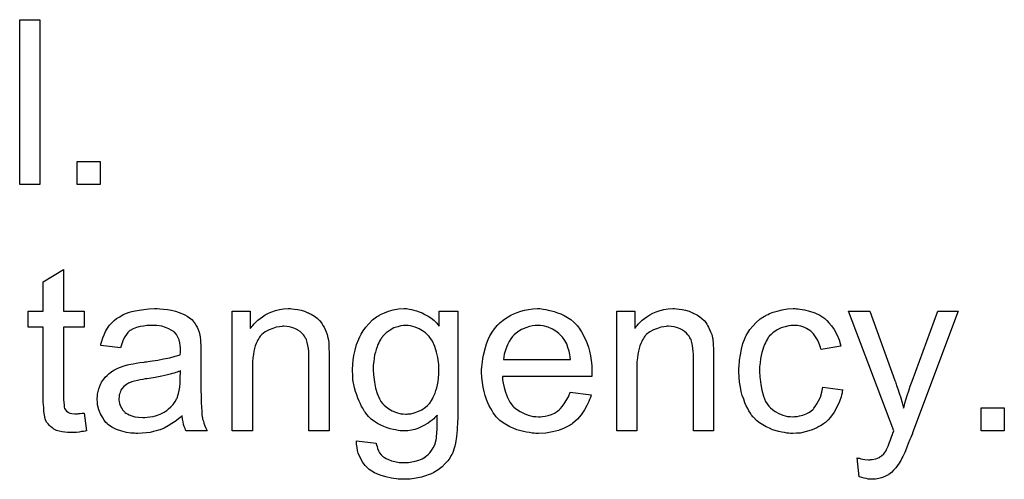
# Model space of a CAD drawing. Extents: x -1.7 to 9, y -2.8 to 5.2.
# Tile 191 of 227: x 6.238 to 6.716, y 1.162 to 1.385. Entities that reach past the tile are written whole.
import ezdxf

# ---------------------------------------------------------------- set-up
doc = ezdxf.new("R2010")
doc.units = 0
doc.layers.add('qfn32-50-23-b_document', color=1, linetype='CONTINUOUS')

msp = doc.modelspace()

# ---------------------------------------------------------------- linework, layer by layer
at = {"layer": 'qfn32-50-23-b_document', "color": 1}
for points in [[(6.247571, 1.304833), (6.237736, 1.304833), (6.237736, 1.384898), (6.247571, 1.384898), (6.247571, 1.304833)], [(6.276843, 1.304833), (6.26562, 1.304833), (6.26562, 1.316056), (6.276843, 1.316056), (6.276843, 1.304833)], [(6.259025, 1.24335), (6.268975, 1.24335), (6.268975, 1.235714), (6.259025, 1.235714), (6.259025, 1.201582), (6.259025, 1.201351), (6.259025, 1.200888), (6.259025, 1.200194), (6.259141, 1.199384), (6.259256, 1.197533), (6.259372, 1.196723), (6.259488, 1.196145), (6.259603, 1.195913), (6.25995, 1.19545), (6.260413, 1.194872), (6.261223, 1.194293), (6.261455, 1.194178), (6.262033, 1.193946), (6.263074, 1.193715), (6.264578, 1.193599), (6.265735, 1.193599), (6.266314, 1.193715), (6.267124, 1.193715), (6.26805, 1.193831), (6.268975, 1.193946), (6.270248, 1.185269), (6.270016, 1.185269), (6.269554, 1.185153), (6.268744, 1.185037), (6.267702, 1.184922), (6.266545, 1.18469), (6.265273, 1.184574), (6.262727, 1.184459), (6.261802, 1.184459), (6.260876, 1.184574), (6.259719, 1.18469), (6.258331, 1.184806), (6.256942, 1.185153), (6.25567, 1.1855), (6.254397, 1.186079), (6.254281, 1.186194), (6.253934, 1.186426), (6.253471, 1.186773), (6.252777, 1.187351), (6.252199, 1.18793), (6.251504, 1.18874), (6.25081, 1.18955), (6.250347, 1.190591), (6.250347, 1.190707), (6.250116, 1.191169), (6.25, 1.191979), (6.249769, 1.193136), (6.249538, 1.19464), (6.249422, 1.195566), (6.249422, 1.196607), (6.249306, 1.19788), (6.24919, 1.199153), (6.24919, 1.200541), (6.24919, 1.202161), (6.24919, 1.235714), (6.241901, 1.235714), (6.241901, 1.24335), (6.24919, 1.24335), (6.24919, 1.257697), (6.259025, 1.263598), (6.259025, 1.24335)], [(6.305768, 1.244507), (6.307503, 1.244391), (6.30947, 1.24416), (6.311437, 1.243813), (6.313404, 1.24335), (6.315255, 1.242772), (6.315486, 1.242656), (6.316065, 1.242425), (6.316875, 1.242077), (6.317916, 1.241615), (6.319073, 1.24092), (6.32023, 1.240226), (6.321271, 1.239301), (6.322197, 1.238375), (6.322313, 1.238259), (6.322544, 1.237912), (6.322891, 1.237334), (6.323354, 1.236639), (6.323933, 1.235598), (6.324395, 1.234557), (6.324858, 1.233284), (6.325205, 1.23178), (6.325205, 1.231664), (6.325321, 1.231317), (6.325437, 1.230623), (6.325552, 1.229697), (6.325552, 1.228425), (6.325668, 1.226921), (6.325784, 1.224954), (6.325784, 1.222755), (6.325784, 1.209566), (6.325784, 1.20945), (6.325784, 1.208987), (6.325784, 1.208293), (6.325784, 1.207367), (6.325784, 1.206326), (6.325784, 1.205053), (6.3259, 1.202277), (6.3259, 1.199384), (6.326015, 1.196492), (6.326131, 1.195219), (6.326131, 1.194062), (6.326247, 1.193021), (6.326362, 1.192211), (6.326362, 1.192095), (6.326478, 1.191632), (6.326594, 1.190938), (6.326941, 1.190012), (6.327172, 1.188971), (6.327635, 1.187814), (6.328213, 1.186541), (6.328792, 1.185269), (6.318495, 1.185269), (6.318379, 1.185384), (6.318263, 1.185847), (6.318032, 1.186426), (6.317685, 1.187351), (6.317338, 1.188393), (6.317106, 1.189665), (6.316875, 1.191054), (6.316644, 1.192558), (6.316528, 1.192558), (6.316412, 1.192326), (6.315718, 1.191748), (6.314677, 1.190938), (6.313288, 1.189897), (6.311553, 1.188855), (6.309817, 1.187698), (6.307966, 1.186657), (6.305999, 1.185847), (6.305768, 1.185732), (6.305074, 1.185616), (6.304032, 1.185269), (6.30276, 1.184922), (6.30114, 1.184574), (6.299288, 1.184343), (6.297206, 1.184112), (6.295123, 1.183996), (6.294198, 1.183996), (6.293503, 1.184112), (6.292694, 1.184112), (6.291768, 1.184227), (6.289685, 1.184574), (6.287371, 1.185153), (6.284826, 1.185963), (6.282512, 1.18712), (6.280429, 1.188624), (6.280198, 1.188855), (6.279619, 1.189434), (6.27881, 1.190475), (6.277884, 1.191864), (6.276958, 1.193599), (6.276149, 1.195566), (6.27557, 1.197996), (6.275454, 1.199153), (6.275339, 1.200541), (6.275339, 1.200773), (6.275339, 1.201235), (6.275454, 1.202045), (6.27557, 1.203086), (6.275801, 1.204359), (6.276149, 1.205632), (6.276611, 1.20702), (6.27719, 1.208293), (6.277306, 1.208409), (6.277537, 1.208871), (6.278, 1.209566), (6.278578, 1.210376), (6.279272, 1.211301), (6.280198, 1.212227), (6.281124, 1.213152), (6.282281, 1.213962), (6.282396, 1.214078), (6.282859, 1.214309), (6.283438, 1.214772), (6.284363, 1.215235), (6.285404, 1.215698), (6.286677, 1.216276), (6.28795, 1.216739), (6.289454, 1.217202), (6.28957, 1.217202), (6.290033, 1.217318), (6.290727, 1.217549), (6.291652, 1.217665), (6.292809, 1.217896), (6.294313, 1.218128), (6.296049, 1.218475), (6.298132, 1.218706), (6.298247, 1.218706), (6.29871, 1.218822), (6.299288, 1.218822), (6.300098, 1.218937), (6.301024, 1.219053), (6.302181, 1.219284), (6.303454, 1.2194), (6.304842, 1.219632), (6.307619, 1.22021), (6.310627, 1.220789), (6.313288, 1.221483), (6.314561, 1.22183), (6.315718, 1.222177), (6.315718, 1.222293), (6.315718, 1.222524), (6.315834, 1.223218), (6.315834, 1.224028), (6.315834, 1.224491), (6.315834, 1.224722), (6.315834, 1.224838), (6.315834, 1.224954), (6.315834, 1.225648), (6.315718, 1.226805), (6.315486, 1.228078), (6.315139, 1.229466), (6.314561, 1.230854), (6.313867, 1.232127), (6.312941, 1.233168), (6.312825, 1.233284), (6.312247, 1.233747), (6.311321, 1.23421), (6.310164, 1.234904), (6.308544, 1.235483), (6.306693, 1.236061), (6.304379, 1.236408), (6.301718, 1.236524), (6.300561, 1.236524), (6.299404, 1.236408), (6.297784, 1.236177), (6.296165, 1.235945), (6.294429, 1.235483), (6.292809, 1.234904), (6.291421, 1.234094), (6.291305, 1.233978), (6.290842, 1.233631), (6.290264, 1.233053), (6.28957, 1.232127), (6.288876, 1.23097), (6.288066, 1.229466), (6.287371, 1.227615), (6.286677, 1.225532), (6.277074, 1.226805), (6.277074, 1.226921), (6.27719, 1.227036), (6.27719, 1.227383), (6.277306, 1.227846), (6.277653, 1.228888), (6.278115, 1.230392), (6.278694, 1.231896), (6.279388, 1.233516), (6.280314, 1.235135), (6.281355, 1.236639), (6.281471, 1.236755), (6.281934, 1.237218), (6.282628, 1.237912), (6.283553, 1.238838), (6.284826, 1.239763), (6.28633, 1.240689), (6.288066, 1.24173), (6.290033, 1.24254), (6.290148, 1.24254), (6.290264, 1.242656), (6.290611, 1.242772), (6.291074, 1.242887), (6.292231, 1.243234), (6.293851, 1.243582), (6.295702, 1.243929), (6.298016, 1.244276), (6.300445, 1.244507), (6.303222, 1.244623), (6.304495, 1.244623), (6.305768, 1.244507)], [(6.369981, 1.244507), (6.371254, 1.244391), (6.372758, 1.24416), (6.374378, 1.243813), (6.376113, 1.24335), (6.377733, 1.242656), (6.377965, 1.24254), (6.378427, 1.242309), (6.379237, 1.241962), (6.380163, 1.241383), (6.38132, 1.240689), (6.382361, 1.239763), (6.383402, 1.238838), (6.384328, 1.237681), (6.384444, 1.237565), (6.384675, 1.237102), (6.385022, 1.236524), (6.385601, 1.235714), (6.386064, 1.234557), (6.386526, 1.2334), (6.387105, 1.232012), (6.387452, 1.230507), (6.387452, 1.230392), (6.387568, 1.229929), (6.387683, 1.229235), (6.387799, 1.228309), (6.387799, 1.226921), (6.387915, 1.225301), (6.38803, 1.223334), (6.38803, 1.220904), (6.38803, 1.185269), (6.378196, 1.185269), (6.378196, 1.220441), (6.378196, 1.220557), (6.378196, 1.220673), (6.378196, 1.221483), (6.378196, 1.222524), (6.37808, 1.223797), (6.377965, 1.225301), (6.377733, 1.226805), (6.377386, 1.228193), (6.377039, 1.229466), (6.377039, 1.229582), (6.376807, 1.229929), (6.37646, 1.230507), (6.376113, 1.231202), (6.375535, 1.231896), (6.374841, 1.232706), (6.373915, 1.233516), (6.372874, 1.23421), (6.372758, 1.234325), (6.372411, 1.234557), (6.371717, 1.234788), (6.370907, 1.235135), (6.369981, 1.235483), (6.368824, 1.23583), (6.367436, 1.235945), (6.366047, 1.236061), (6.365469, 1.236061), (6.365006, 1.235945), (6.363849, 1.23583), (6.362345, 1.235598), (6.360725, 1.23502), (6.358874, 1.234325), (6.357023, 1.2334), (6.355287, 1.232012), (6.355056, 1.23178), (6.354593, 1.231202), (6.354246, 1.230739), (6.353899, 1.23016), (6.353436, 1.229466), (6.353089, 1.228656), (6.352626, 1.227731), (6.352163, 1.226574), (6.351816, 1.225301), (6.351469, 1.223912), (6.351238, 1.222408), (6.351006, 1.220789), (6.350775, 1.218822), (6.350775, 1.216855), (6.350775, 1.185269), (6.34094, 1.185269), (6.34094, 1.24335), (6.349734, 1.24335), (6.349734, 1.23502), (6.349849, 1.235135), (6.350081, 1.235483), (6.350428, 1.235945), (6.350891, 1.236524), (6.351585, 1.237218), (6.352395, 1.238028), (6.35332, 1.238954), (6.354477, 1.239879), (6.355634, 1.240689), (6.357023, 1.241615), (6.358527, 1.242425), (6.360147, 1.243119), (6.361998, 1.243697), (6.363849, 1.24416), (6.365932, 1.244507), (6.36813, 1.244623), (6.369056, 1.244623), (6.369981, 1.244507)], [(6.426211, 1.244507), (6.427021, 1.244391), (6.428063, 1.24416), (6.42922, 1.243929), (6.430492, 1.243582), (6.431765, 1.243119), (6.433153, 1.24254), (6.434542, 1.241846), (6.436046, 1.241036), (6.437434, 1.240111), (6.438823, 1.238954), (6.440211, 1.237681), (6.441484, 1.236177), (6.441484, 1.24335), (6.450508, 1.24335), (6.450508, 1.193136), (6.450508, 1.193021), (6.450508, 1.192558), (6.450508, 1.191864), (6.450508, 1.190938), (6.450393, 1.189897), (6.450393, 1.188624), (6.450277, 1.187236), (6.450161, 1.185732), (6.449814, 1.182608), (6.449351, 1.179368), (6.449004, 1.177864), (6.448657, 1.176476), (6.448194, 1.175203), (6.447732, 1.174046), (6.447732, 1.17393), (6.447616, 1.173814), (6.447153, 1.17312), (6.446575, 1.172079), (6.445649, 1.170806), (6.444376, 1.169418), (6.442872, 1.167914), (6.441021, 1.16641), (6.438938, 1.165137), (6.438823, 1.165137), (6.438707, 1.165021), (6.43836, 1.16479), (6.437897, 1.164674), (6.437319, 1.164327), (6.436624, 1.164096), (6.434889, 1.163517), (6.432806, 1.162823), (6.430261, 1.16236), (6.427368, 1.161897), (6.424244, 1.161782), (6.423203, 1.161782), (6.422509, 1.161897), (6.421583, 1.161897), (6.420658, 1.162013), (6.419501, 1.162129), (6.418228, 1.16236), (6.415567, 1.162939), (6.41279, 1.163748), (6.410013, 1.164906), (6.407468, 1.166525), (6.407352, 1.166641), (6.407237, 1.166757), (6.406427, 1.167451), (6.405501, 1.168492), (6.404344, 1.169996), (6.403187, 1.171963), (6.402146, 1.174393), (6.401799, 1.175781), (6.401567, 1.177285), (6.401336, 1.17879), (6.401336, 1.180525), (6.410939, 1.179252), (6.410939, 1.179021), (6.411055, 1.178558), (6.411286, 1.177748), (6.411517, 1.176707), (6.41198, 1.175666), (6.412559, 1.174624), (6.413253, 1.173583), (6.414179, 1.172773), (6.41441, 1.172657), (6.414873, 1.17231), (6.415683, 1.171848), (6.41684, 1.171385), (6.418228, 1.170806), (6.419964, 1.170343), (6.422046, 1.169996), (6.424244, 1.169881), (6.425401, 1.169881), (6.426559, 1.169996), (6.428178, 1.170228), (6.429798, 1.170575), (6.431534, 1.171038), (6.433269, 1.171732), (6.434773, 1.172657), (6.434889, 1.172773), (6.435352, 1.17312), (6.436046, 1.173814), (6.436856, 1.174624), (6.437666, 1.175781), (6.438476, 1.177054), (6.439285, 1.178558), (6.439864, 1.180294), (6.439864, 1.180409), (6.43998, 1.180872), (6.440095, 1.181798), (6.440211, 1.182955), (6.440327, 1.183765), (6.440327, 1.18469), (6.440443, 1.185732), (6.440443, 1.186889), (6.440443, 1.188161), (6.440558, 1.189665), (6.440558, 1.191169), (6.440558, 1.192905), (6.440443, 1.192789), (6.440211, 1.192558), (6.439864, 1.192211), (6.439401, 1.191748), (6.438823, 1.191169), (6.438013, 1.190475), (6.437087, 1.189781), (6.436162, 1.189087), (6.433732, 1.187698), (6.431071, 1.186426), (6.429567, 1.185963), (6.427947, 1.185616), (6.426211, 1.185384), (6.424476, 1.185269), (6.423897, 1.185269), (6.423319, 1.185384), (6.422509, 1.185384), (6.421468, 1.1855), (6.420311, 1.185732), (6.419038, 1.185963), (6.41765, 1.18631), (6.416145, 1.186773), (6.414641, 1.187351), (6.413137, 1.188045), (6.411517, 1.188855), (6.410013, 1.189897), (6.408509, 1.191054), (6.407121, 1.192326), (6.405848, 1.193831), (6.405733, 1.193946), (6.405617, 1.194178), (6.40527, 1.194756), (6.404807, 1.195335), (6.404344, 1.19626), (6.403766, 1.197186), (6.403187, 1.198343), (6.402609, 1.199731), (6.40203, 1.20112), (6.401452, 1.202739), (6.400873, 1.204359), (6.40041, 1.20621), (6.3996, 1.210144), (6.399485, 1.212342), (6.399369, 1.214541), (6.399369, 1.214657), (6.399369, 1.214888), (6.399369, 1.215351), (6.399369, 1.215929), (6.399485, 1.216739), (6.399485, 1.217549), (6.399716, 1.219632), (6.400063, 1.221946), (6.400642, 1.224491), (6.401336, 1.227152), (6.402377, 1.229813), (6.402377, 1.229929), (6.402493, 1.23016), (6.402724, 1.230507), (6.402956, 1.23097), (6.40365, 1.232243), (6.404575, 1.233863), (6.405848, 1.235598), (6.407352, 1.237334), (6.409088, 1.239185), (6.411055, 1.240689), (6.41117, 1.240689), (6.411286, 1.240805), (6.411633, 1.241036), (6.412096, 1.241267), (6.413253, 1.241962), (6.414873, 1.242656), (6.41684, 1.24335), (6.419154, 1.244044), (6.421699, 1.244507), (6.424476, 1.244623), (6.425517, 1.244623), (6.426211, 1.244507)], [(6.491119, 1.244507), (6.492045, 1.244391), (6.493202, 1.24416), (6.494474, 1.243929), (6.495979, 1.243582), (6.497367, 1.243234), (6.498987, 1.242656), (6.500491, 1.242077), (6.502111, 1.241267), (6.50373, 1.240342), (6.50535, 1.239301), (6.506854, 1.238028), (6.508243, 1.236639), (6.508358, 1.236524), (6.50859, 1.236292), (6.508937, 1.23583), (6.5094, 1.235135), (6.509978, 1.234325), (6.510557, 1.2334), (6.511251, 1.232243), (6.511945, 1.230854), (6.512639, 1.22935), (6.513333, 1.227731), (6.513912, 1.225879), (6.51449, 1.223912), (6.514953, 1.221714), (6.5153, 1.2194), (6.515532, 1.21697), (6.515648, 1.214309), (6.515648, 1.214194), (6.515648, 1.213731), (6.515648, 1.212921), (6.515532, 1.211764), (6.472144, 1.211764), (6.472144, 1.211648), (6.472144, 1.211301), (6.47226, 1.210838), (6.47226, 1.210144), (6.472376, 1.209334), (6.472607, 1.208409), (6.472954, 1.206326), (6.473648, 1.204012), (6.474574, 1.201467), (6.475847, 1.199153), (6.477467, 1.19707), (6.477582, 1.19707), (6.477698, 1.196839), (6.478392, 1.19626), (6.479433, 1.19545), (6.480822, 1.19464), (6.482673, 1.193715), (6.484756, 1.192905), (6.48707, 1.192326), (6.488342, 1.192211), (6.489731, 1.192095), (6.490656, 1.192095), (6.491698, 1.192211), (6.49297, 1.192442), (6.494359, 1.192789), (6.495979, 1.193252), (6.497483, 1.193946), (6.498987, 1.194872), (6.499102, 1.194987), (6.499681, 1.19545), (6.500375, 1.196145), (6.501185, 1.19707), (6.502111, 1.198343), (6.503152, 1.199963), (6.504193, 1.201814), (6.505119, 1.204012), (6.5153, 1.202739), (6.5153, 1.202624), (6.515185, 1.202392), (6.515069, 1.201929), (6.514838, 1.201235), (6.51449, 1.200541), (6.514143, 1.199616), (6.513218, 1.197649), (6.512061, 1.19545), (6.510441, 1.193136), (6.50859, 1.190938), (6.506276, 1.188855), (6.50616, 1.188855), (6.505929, 1.188624), (6.505582, 1.188393), (6.505119, 1.188045), (6.504425, 1.187698), (6.50373, 1.187351), (6.502805, 1.186889), (6.501764, 1.186426), (6.500606, 1.185963), (6.499449, 1.1855), (6.496557, 1.184806), (6.493317, 1.184227), (6.489731, 1.183996), (6.488458, 1.183996), (6.487648, 1.184112), (6.486607, 1.184227), (6.485334, 1.184459), (6.483946, 1.18469), (6.482442, 1.184922), (6.479202, 1.185847), (6.477467, 1.186541), (6.475847, 1.187236), (6.474111, 1.188161), (6.472491, 1.189203), (6.470987, 1.19036), (6.469483, 1.191748), (6.469368, 1.191864), (6.469136, 1.192095), (6.468789, 1.192558), (6.468326, 1.193252), (6.467748, 1.194062), (6.467169, 1.194987), (6.466475, 1.196145), (6.465781, 1.197417), (6.465087, 1.198921), (6.464392, 1.200541), (6.463814, 1.202392), (6.463235, 1.204359), (6.462773, 1.206442), (6.462426, 1.208756), (6.462194, 1.211186), (6.462078, 1.213731), (6.462078, 1.213847), (6.462078, 1.214425), (6.462078, 1.215119), (6.462194, 1.216161), (6.46231, 1.217433), (6.462426, 1.218822), (6.462657, 1.220441), (6.463004, 1.222061), (6.46393, 1.225764), (6.464508, 1.227615), (6.465202, 1.229582), (6.466128, 1.231433), (6.467169, 1.233168), (6.468326, 1.234904), (6.469599, 1.236524), (6.469715, 1.236639), (6.469946, 1.236871), (6.470409, 1.237218), (6.470987, 1.237796), (6.471681, 1.238375), (6.472607, 1.239069), (6.473648, 1.239879), (6.474921, 1.240573), (6.476194, 1.241383), (6.477698, 1.242077), (6.479318, 1.242772), (6.481053, 1.24335), (6.482904, 1.243929), (6.484871, 1.244276), (6.486954, 1.244507), (6.489152, 1.244623), (6.490309, 1.244623), (6.491119, 1.244507)], [(6.556721, 1.244507), (6.557994, 1.244391), (6.559498, 1.24416), (6.561118, 1.243813), (6.562853, 1.24335), (6.564473, 1.242656), (6.564704, 1.24254), (6.565167, 1.242309), (6.565977, 1.241962), (6.566903, 1.241383), (6.56806, 1.240689), (6.569101, 1.239764), (6.570142, 1.238838), (6.571068, 1.237681), (6.571184, 1.237565), (6.571415, 1.237102), (6.571762, 1.236524), (6.572341, 1.235714), (6.572803, 1.234557), (6.573266, 1.2334), (6.573845, 1.232012), (6.574192, 1.230507), (6.574192, 1.230392), (6.574307, 1.229929), (6.574423, 1.229235), (6.574539, 1.228309), (6.574539, 1.226921), (6.574654, 1.225301), (6.57477, 1.223334), (6.57477, 1.220904), (6.57477, 1.185269), (6.564936, 1.185269), (6.564936, 1.220442), (6.564936, 1.220557), (6.564936, 1.220673), (6.564936, 1.221483), (6.564936, 1.222524), (6.56482, 1.223797), (6.564704, 1.225301), (6.564473, 1.226805), (6.564126, 1.228194), (6.563779, 1.229466), (6.563779, 1.229582), (6.563547, 1.229929), (6.5632, 1.230507), (6.562853, 1.231202), (6.562275, 1.231896), (6.56158, 1.232706), (6.560655, 1.233516), (6.559614, 1.23421), (6.559498, 1.234326), (6.559151, 1.234557), (6.558457, 1.234788), (6.557647, 1.235136), (6.556721, 1.235483), (6.555564, 1.23583), (6.554176, 1.235945), (6.552787, 1.236061), (6.552209, 1.236061), (6.551746, 1.235945), (6.550589, 1.23583), (6.549085, 1.235598), (6.547465, 1.23502), (6.545614, 1.234326), (6.543763, 1.2334), (6.542027, 1.232012), (6.541796, 1.23178), (6.541333, 1.231202), (6.540986, 1.230739), (6.540639, 1.23016), (6.540176, 1.229466), (6.539829, 1.228656), (6.539366, 1.227731), (6.538903, 1.226574), (6.538556, 1.225301), (6.538209, 1.223913), (6.537978, 1.222409), (6.537746, 1.220789), (6.537515, 1.218822), (6.537515, 1.216855), (6.537515, 1.185269), (6.52768, 1.185269), (6.52768, 1.24335), (6.536474, 1.24335), (6.536474, 1.23502), (6.536589, 1.235136), (6.536821, 1.235483), (6.537168, 1.235945), (6.537631, 1.236524), (6.538325, 1.237218), (6.539135, 1.238028), (6.54006, 1.238954), (6.541217, 1.239879), (6.542374, 1.240689), (6.543763, 1.241615), (6.545267, 1.242425), (6.546886, 1.243119), (6.548738, 1.243697), (6.550589, 1.24416), (6.552672, 1.244507), (6.55487, 1.244623), (6.555795, 1.244623), (6.556721, 1.244507)], [(6.615034, 1.244507), (6.615728, 1.244507), (6.616654, 1.244391), (6.618852, 1.244044), (6.621282, 1.243466), (6.623827, 1.24254), (6.626372, 1.241383), (6.628802, 1.239764), (6.628918, 1.239764), (6.629033, 1.239532), (6.629728, 1.238838), (6.630769, 1.237797), (6.632042, 1.236293), (6.633314, 1.234441), (6.634587, 1.232127), (6.635744, 1.229466), (6.636554, 1.226342), (6.626951, 1.224838), (6.626951, 1.224954), (6.626835, 1.22507), (6.62672, 1.225764), (6.626372, 1.226805), (6.625794, 1.228078), (6.625215, 1.229466), (6.62429, 1.23097), (6.623248, 1.232359), (6.622092, 1.233516), (6.621976, 1.233631), (6.621513, 1.233978), (6.620703, 1.234441), (6.619778, 1.23502), (6.618505, 1.235598), (6.617116, 1.236061), (6.615497, 1.236408), (6.613761, 1.236524), (6.613067, 1.236524), (6.612488, 1.236408), (6.611216, 1.236293), (6.60948, 1.23583), (6.607629, 1.235251), (6.605546, 1.234326), (6.603579, 1.232937), (6.602654, 1.232127), (6.601728, 1.231202), (6.601728, 1.231086), (6.601497, 1.23097), (6.601266, 1.230623), (6.601034, 1.23016), (6.600687, 1.229582), (6.600224, 1.228888), (6.599877, 1.228078), (6.599414, 1.227152), (6.598952, 1.225995), (6.598604, 1.224723), (6.598142, 1.223334), (6.597794, 1.22183), (6.597563, 1.22021), (6.597332, 1.218359), (6.5971, 1.216392), (6.5971, 1.21431), (6.5971, 1.214194), (6.5971, 1.213847), (6.5971, 1.213152), (6.597216, 1.212458), (6.597216, 1.211417), (6.597332, 1.210376), (6.597679, 1.20783), (6.598142, 1.205053), (6.598952, 1.202161), (6.599993, 1.199616), (6.600687, 1.198343), (6.601497, 1.197302), (6.601728, 1.19707), (6.602307, 1.196492), (6.603348, 1.195682), (6.604621, 1.194756), (6.606356, 1.193715), (6.608323, 1.192905), (6.610637, 1.192326), (6.61191, 1.192211), (6.613183, 1.192095), (6.613414, 1.192095), (6.614108, 1.192211), (6.615265, 1.192326), (6.616538, 1.192558), (6.618042, 1.192905), (6.619662, 1.193599), (6.621282, 1.194409), (6.622786, 1.195566), (6.623017, 1.195682), (6.623364, 1.19626), (6.624058, 1.19707), (6.624868, 1.198343), (6.625678, 1.199847), (6.626604, 1.201698), (6.627298, 1.204012), (6.627761, 1.206558), (6.63748, 1.205285), (6.63748, 1.205169), (6.637364, 1.204822), (6.637248, 1.204359), (6.637132, 1.203665), (6.636901, 1.202739), (6.63667, 1.201814), (6.63586, 1.1995), (6.634819, 1.19707), (6.633314, 1.194409), (6.631463, 1.191864), (6.630422, 1.190707), (6.629265, 1.18955), (6.629149, 1.189434), (6.628918, 1.189318), (6.628571, 1.189087), (6.628108, 1.18874), (6.627529, 1.188277), (6.62672, 1.187814), (6.625794, 1.187351), (6.624868, 1.186773), (6.622554, 1.185732), (6.619778, 1.184922), (6.616769, 1.184227), (6.615034, 1.184112), (6.613298, 1.183996), (6.612141, 1.183996), (6.611331, 1.184112), (6.61029, 1.184227), (6.609133, 1.184459), (6.60786, 1.18469), (6.606472, 1.184922), (6.603348, 1.185847), (6.601844, 1.186542), (6.600224, 1.187236), (6.598604, 1.188161), (6.5971, 1.189203), (6.595596, 1.19036), (6.594208, 1.191748), (6.594092, 1.191864), (6.593861, 1.192095), (6.593514, 1.192558), (6.593051, 1.193136), (6.592588, 1.193946), (6.591894, 1.194988), (6.591315, 1.196145), (6.590621, 1.197417), (6.589927, 1.198921), (6.589348, 1.200657), (6.588654, 1.202392), (6.588191, 1.204475), (6.587729, 1.206558), (6.587382, 1.208987), (6.58715, 1.211417), (6.587034, 1.214078), (6.587034, 1.214194), (6.587034, 1.214541), (6.587034, 1.215004), (6.587034, 1.215698), (6.58715, 1.216508), (6.58715, 1.217433), (6.587266, 1.218475), (6.587382, 1.219632), (6.587729, 1.222177), (6.588307, 1.224954), (6.589001, 1.227731), (6.590043, 1.230507), (6.590043, 1.230623), (6.590158, 1.230855), (6.59039, 1.231202), (6.590621, 1.231665), (6.591315, 1.232937), (6.592357, 1.234441), (6.593745, 1.236177), (6.595365, 1.237912), (6.597332, 1.239648), (6.59953, 1.241036), (6.599646, 1.241036), (6.599877, 1.241152), (6.600224, 1.241383), (6.600687, 1.241615), (6.601266, 1.241846), (6.60196, 1.242193), (6.603695, 1.242887), (6.605662, 1.243466), (6.608092, 1.244044), (6.610637, 1.244507), (6.613414, 1.244623), (6.61434, 1.244623), (6.615034, 1.244507)], [(6.67138, 1.184343), (6.67138, 1.184227), (6.671264, 1.18388), (6.671033, 1.183418), (6.670801, 1.182839), (6.670454, 1.182029), (6.670107, 1.181104), (6.669297, 1.179137), (6.668487, 1.176938), (6.667562, 1.17474), (6.666636, 1.172773), (6.666173, 1.171963), (6.665826, 1.171153), (6.66571, 1.170922), (6.665363, 1.170343), (6.664785, 1.169534), (6.664091, 1.168492), (6.663165, 1.167335), (6.662124, 1.166178), (6.661082, 1.165021), (6.65981, 1.164096), (6.659694, 1.16398), (6.659231, 1.163749), (6.658537, 1.163401), (6.657496, 1.162939), (6.656339, 1.162476), (6.65495, 1.162129), (6.653446, 1.161897), (6.651711, 1.161782), (6.651248, 1.161782), (6.650669, 1.161897), (6.649859, 1.161897), (6.648934, 1.162129), (6.647893, 1.16236), (6.646736, 1.162592), (6.645463, 1.163054), (6.644422, 1.172195), (6.644537, 1.172195), (6.645, 1.172079), (6.645579, 1.171963), (6.646273, 1.171732), (6.648124, 1.171385), (6.649975, 1.171269), (6.650554, 1.171269), (6.651132, 1.171385), (6.651826, 1.171385), (6.653562, 1.171732), (6.654372, 1.172079), (6.655182, 1.172426), (6.655297, 1.172426), (6.655529, 1.172658), (6.655876, 1.172889), (6.656339, 1.173236), (6.65738, 1.174162), (6.658306, 1.175434), (6.658306, 1.17555), (6.658537, 1.175781), (6.658768, 1.176244), (6.659, 1.176938), (6.659463, 1.177864), (6.659925, 1.179252), (6.66062, 1.180872), (6.661314, 1.182839), (6.661314, 1.182955), (6.661545, 1.183418), (6.661777, 1.184227), (6.662239, 1.185269), (6.640256, 1.24335), (6.650669, 1.24335), (6.662818, 1.209681), (6.662818, 1.209566), (6.662934, 1.20945), (6.663049, 1.209103), (6.663165, 1.208524), (6.663396, 1.207946), (6.663628, 1.207252), (6.664206, 1.205632), (6.6649, 1.203665), (6.665595, 1.201351), (6.666289, 1.198921), (6.666983, 1.19626), (6.666983, 1.196376), (6.667099, 1.196607), (6.667215, 1.196955), (6.66733, 1.197417), (6.667446, 1.197996), (6.667677, 1.19869), (6.66814, 1.200426), (6.668719, 1.202392), (6.669529, 1.204706), (6.670223, 1.20702), (6.671148, 1.20945), (6.683644, 1.24335), (6.693478, 1.24335), (6.67138, 1.184343)], [(6.426443, 1.236524), (6.424592, 1.236524), (6.424129, 1.236408), (6.422856, 1.236292), (6.421352, 1.23583), (6.419501, 1.235251), (6.41765, 1.23421), (6.415798, 1.232937), (6.414873, 1.232012), (6.413947, 1.231086), (6.413947, 1.23097), (6.413716, 1.230854), (6.413484, 1.230507), (6.413253, 1.230045), (6.412906, 1.229582), (6.412559, 1.228888), (6.412096, 1.228078), (6.411749, 1.227152), (6.411286, 1.226111), (6.410823, 1.224838), (6.410476, 1.223565), (6.410129, 1.222177), (6.409898, 1.220557), (6.409666, 1.218937), (6.409435, 1.217202), (6.409435, 1.215235), (6.409435, 1.215119), (6.409435, 1.214772), (6.409435, 1.214194), (6.409551, 1.213384), (6.409551, 1.212458), (6.409666, 1.211301), (6.410013, 1.208871), (6.410592, 1.206095), (6.411286, 1.203434), (6.412443, 1.200773), (6.413137, 1.199616), (6.413947, 1.198574), (6.414179, 1.198343), (6.414757, 1.197764), (6.415683, 1.196954), (6.417071, 1.196029), (6.418691, 1.194987), (6.420658, 1.194178), (6.422856, 1.193599), (6.424013, 1.193483), (6.425286, 1.193368), (6.42598, 1.193368), (6.426443, 1.193483), (6.427716, 1.193599), (6.429335, 1.194062), (6.431071, 1.19464), (6.433038, 1.195566), (6.434889, 1.196839), (6.435815, 1.197649), (6.43674, 1.198574), (6.43674, 1.19869), (6.436971, 1.198806), (6.437203, 1.199153), (6.437434, 1.199616), (6.437781, 1.200078), (6.438244, 1.200773), (6.438591, 1.201582), (6.439054, 1.202624), (6.439517, 1.203665), (6.439864, 1.204822), (6.440327, 1.20621), (6.440674, 1.207715), (6.440905, 1.209219), (6.441137, 1.210954), (6.441368, 1.212921), (6.441368, 1.214888), (6.441368, 1.215004), (6.441368, 1.215351), (6.441368, 1.215929), (6.441252, 1.216623), (6.441252, 1.217549), (6.441137, 1.21859), (6.44079, 1.220904), (6.440211, 1.223565), (6.439401, 1.226226), (6.438244, 1.228888), (6.437434, 1.230045), (6.436624, 1.231086), (6.436624, 1.231202), (6.436393, 1.231317), (6.435815, 1.231896), (6.434773, 1.232821), (6.433385, 1.233863), (6.431765, 1.234788), (6.429798, 1.235714), (6.4276, 1.236292), (6.426443, 1.236524)], [(6.489268, 1.236524), (6.488574, 1.236524), (6.488111, 1.236408), (6.486838, 1.236292), (6.485334, 1.235945), (6.483483, 1.235367), (6.481516, 1.234557), (6.479665, 1.2334), (6.477814, 1.231896), (6.477582, 1.231664), (6.477119, 1.231086), (6.47631, 1.230045), (6.4755, 1.228656), (6.474574, 1.227036), (6.473764, 1.224954), (6.47307, 1.222524), (6.472723, 1.219863), (6.505234, 1.219863), (6.505234, 1.219979), (6.505234, 1.22021), (6.505119, 1.220557), (6.505119, 1.22102), (6.504887, 1.222408), (6.50454, 1.223912), (6.503962, 1.225764), (6.503383, 1.227499), (6.502458, 1.229235), (6.501416, 1.230739), (6.501416, 1.230854), (6.501185, 1.23097), (6.500606, 1.231664), (6.499565, 1.23259), (6.498177, 1.233631), (6.496441, 1.234673), (6.494359, 1.235598), (6.491929, 1.236292), (6.490656, 1.236408), (6.489268, 1.236524)], [(6.315834, 1.214425), (6.315718, 1.214425), (6.315602, 1.214309), (6.315255, 1.214194), (6.314792, 1.214078), (6.314214, 1.213847), (6.31352, 1.213615), (6.31271, 1.213384), (6.311784, 1.213152), (6.310743, 1.212805), (6.30947, 1.212574), (6.308197, 1.212227), (6.306693, 1.21188), (6.305074, 1.211533), (6.303454, 1.211186), (6.301602, 1.210954), (6.299636, 1.210607), (6.299404, 1.210607), (6.29871, 1.210491), (6.297553, 1.21026), (6.29628, 1.210028), (6.294892, 1.209797), (6.293503, 1.20945), (6.292231, 1.209103), (6.291074, 1.20864), (6.290958, 1.20864), (6.290611, 1.208409), (6.290148, 1.208177), (6.289685, 1.20783), (6.288297, 1.206905), (6.28714, 1.205516), (6.28714, 1.2054), (6.286909, 1.205169), (6.286793, 1.204706), (6.286561, 1.204128), (6.28633, 1.203434), (6.286099, 1.202739), (6.285983, 1.201814), (6.285867, 1.200888), (6.285867, 1.200773), (6.285867, 1.200194), (6.285983, 1.1995), (6.286214, 1.198574), (6.286561, 1.197533), (6.28714, 1.196492), (6.287834, 1.195335), (6.28876, 1.194293), (6.288876, 1.194178), (6.289338, 1.193946), (6.290033, 1.193483), (6.290958, 1.193021), (6.292231, 1.192558), (6.293735, 1.192095), (6.29547, 1.191864), (6.297553, 1.191748), (6.298479, 1.191748), (6.299636, 1.191864), (6.300908, 1.192095), (6.302528, 1.192326), (6.304148, 1.192789), (6.305883, 1.193368), (6.307619, 1.194178), (6.30785, 1.194293), (6.308313, 1.19464), (6.309123, 1.195219), (6.310049, 1.196029), (6.31109, 1.196954), (6.312247, 1.198111), (6.313172, 1.1995), (6.314098, 1.201004), (6.314214, 1.20112), (6.314329, 1.201582), (6.314561, 1.202392), (6.314908, 1.203434), (6.315255, 1.204822), (6.315486, 1.206442), (6.315602, 1.208409), (6.315718, 1.210723), (6.315834, 1.214425)], [(6.715924, 1.185269), (6.704701, 1.185269), (6.704701, 1.196492), (6.715924, 1.196492), (6.715924, 1.185269)]]:
    msp.add_lwpolyline(points, dxfattribs=at)

doc.saveas('drawing.dxf')
